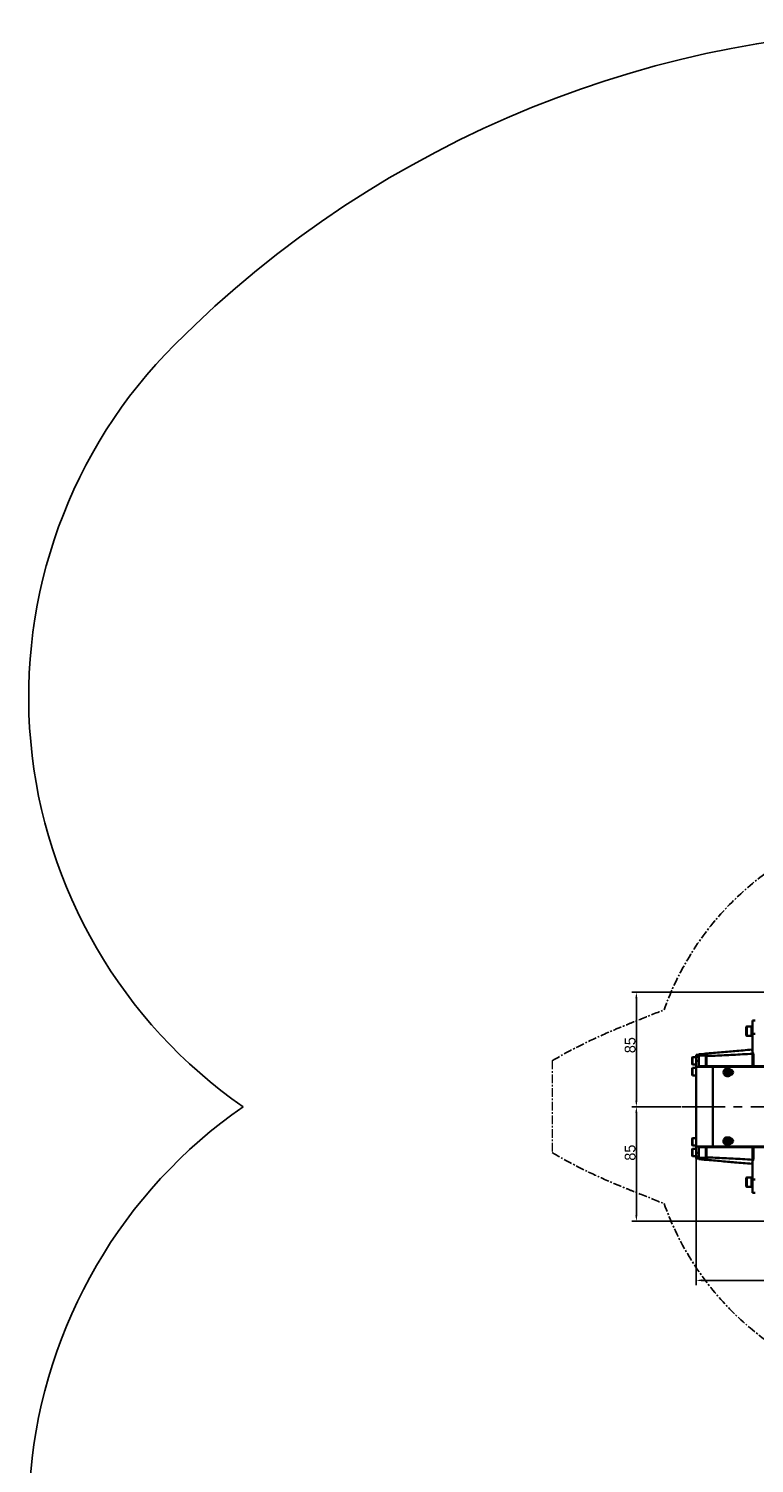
# Model space of a CAD drawing. Header units: millimetres. Extents: x 2633 to 6460, y 1296 to 5553.
# Tile 3 of 29: x 3624 to 4162, y 2896 to 3961. Entities that reach past the tile are written whole.
import ezdxf

# ---------------------------------------------------------------- set-up
doc = ezdxf.new("R2010")
doc.units = ezdxf.units.MM
doc.header["$PDSIZE"] = -1
doc.linetypes.add('CENTER', pattern=[10.16, 6.35, -1.27, 1.27, -1.27])
for name, color, linetype in [('中心线层', 1, 'CENTER'), ('标注层', 7, 'Continuous'), ('细线层', 7, 'Continuous')]:
    doc.layers.add(name, color=color, linetype=linetype)
doc.dimstyles.new('ISO-25(3)', dxfattribs={"dimtxt": 8, "dimasz": 4.5, "dimexe": 3.5, "dimexo": 0.625, "dimtad": 1, "dimtoh": 1, "dimdec": 1, "dimtxsty": 'Standard', "dimcen": 2.5, "dimclrd": 4, "dimclre": 4, "dimclrt": 3, "dimadec": 0, "dimazin": 0, "dimtfac": 1, "dimtdec": 1, "dimtmove": 1, "dimatfit": 3, "dimfxl": 1, "dimarcsym": 0})

# ---------------------------------------------------------------- blocks, each defined once
blk = doc.blocks.new('_D_19')
at = {"layer": 'Defpoints', "color": 0, "transparency": 16777216}
for p in [(4108.4, 3161.1), (4074.5, 3076.1), (4204.7, 3076.1)]:
    blk.add_point(p, dxfattribs=at)
at = {"layer": '标注层', "color": 4, "lineweight": -2, "transparency": 16777216}
for p, q in [((4107.8, 3161.1), (4071, 3161.1)), ((4074.5, 3156.6), (4074.5, 3080.6)), ((4204, 3076.1), (4071, 3076.1))]:
    blk.add_line(p, q, dxfattribs=at)
at = {"layer": '标注层', "color": 4, "transparency": 16777216}
for points in [[(4073.7, 3156.6), (4075.2, 3156.6), (4074.5, 3161.1)], [(4073.7, 3080.6), (4075.2, 3080.6), (4074.5, 3076.1)]]:
    blk.add_solid(points, dxfattribs=at)
at = {"layer": '标注层', "color": 3, "transparency": 16777216, "insert": (4065.8, 3127), "char_height": 8, "attachment_point": 2, "rotation": 90}
blk.add_mtext('85', dxfattribs=at)
blk = doc.blocks.new('_D_20')
at = {"layer": 'Defpoints', "color": 0, "transparency": 16777216}
for p in [(4204.7, 3246.1), (4074.5, 3161.1), (4108.4, 3161.1)]:
    blk.add_point(p, dxfattribs=at)
at = {"layer": '标注层', "color": 4, "lineweight": -2, "transparency": 16777216}
for p, q in [((4204, 3246.1), (4071, 3246.1)), ((4074.5, 3241.6), (4074.5, 3165.6)), ((4107.8, 3161.1), (4071, 3161.1))]:
    blk.add_line(p, q, dxfattribs=at)
at = {"layer": '标注层', "color": 4, "transparency": 16777216}
for points in [[(4073.7, 3241.6), (4075.2, 3241.6), (4074.5, 3246.1)], [(4073.7, 3165.6), (4075.2, 3165.6), (4074.5, 3161.1)]]:
    blk.add_solid(points, dxfattribs=at)
at = {"layer": '标注层', "color": 3, "transparency": 16777216, "insert": (4065.8, 3206.8), "char_height": 8, "width": 4.667, "attachment_point": 2, "rotation": 90}
blk.add_mtext('85', dxfattribs=at)
blk = doc.blocks.new('_D_21')
at = {"layer": 'Defpoints', "color": 0, "transparency": 16777216}
for p in [(4118.8, 3131.6), (4297.7, 3090.1), (4297.7, 3032.2)]:
    blk.add_point(p, dxfattribs=at)
at = {"layer": '标注层', "color": 4, "lineweight": -2, "transparency": 16777216}
for p, q in [((4118.8, 3131), (4118.8, 3028.7)), ((4297.7, 3089.5), (4297.7, 3028.7)), ((4123.3, 3032.2), (4293.2, 3032.2))]:
    blk.add_line(p, q, dxfattribs=at)
at = {"layer": '标注层', "color": 4, "transparency": 16777216}
for points in [[(4123.3, 3033), (4123.3, 3031.5), (4118.8, 3032.2)], [(4293.2, 3033), (4293.2, 3031.5), (4297.7, 3032.2)]]:
    blk.add_solid(points, dxfattribs=at)
at = {"layer": '标注层', "color": 3, "transparency": 16777216, "insert": (4203.3, 3040.8), "char_height": 8, "attachment_point": 2}
blk.add_mtext('178.9', dxfattribs=at)
blk = doc.blocks.new('SW_CENTERMARKSYMBOL_0')
at = {"layer": '中心线层', "color": 0}
for p, q in [((0, 1), (0, 14.2)), ((-1, 0), (-37.86, 0)), ((0, 0), (-0.5, 0)), ((0, 0), (0, 0.5)), ((0, 0), (0, -0.5)), ((0, 0), (0.5, 0)), ((1, 0), (173.46, 0)), ((0, -1), (0, -14.2))]:
    blk.add_line(p, q, dxfattribs=at)

msp = doc.modelspace()

# ---------------------------------------------------------------- linework, layer by layer
at = {"color": 7, "linetype": 'Continuous', "lineweight": 35}
for p, q in [((4156.32, 3220.63), (4155.97, 3220.28)), ((4155.97, 3217.13), (4155.97, 3220.28)), ((4155.97, 3213.98), (4155.97, 3217.13)), ((4159.97, 3220.63), (4156.32, 3220.63)), ((4156.32, 3220.63), (4156.32, 3217.13)), ((4156.32, 3217.13), (4156.32, 3213.63)), ((4160.67, 3220.63), (4159.97, 3220.63)), ((4159.97, 3220.63), (4159.97, 3217.13)), ((4159.97, 3213.63), (4159.97, 3220.63)), ((4159.97, 3217.13), (4159.97, 3213.63)), ((4160.67, 3225.13), (4162.67, 3225.13)), ((4160.67, 3215.13), (4160.67, 3225.13)), ((4155.97, 3213.98), (4156.32, 3213.63)), ((4156.32, 3213.63), (4159.97, 3213.63)), ((4159.97, 3213.63), (4160.67, 3213.63)), ((4162.67, 3215.13), (4160.67, 3215.13)), ((4160.67, 3201.42), (4160.67, 3215.13)), ((4116.07, 3197.88), (4115.77, 3197.58)), ((4115.77, 3192.68), (4115.77, 3197.58)), ((4118.77, 3197.88), (4116.07, 3197.88)), ((4116.07, 3197.88), (4116.07, 3192.42)), ((4118.77, 3199.58), (4120.77, 3199.58)), ((4118.77, 3198.07), (4118.77, 3199.58)), ((4120.77, 3198.07), (4118.77, 3198.07)), ((4118.77, 3195.25), (4118.77, 3198.07)), ((4118.77, 3195.25), (4120.77, 3195.25)), ((4118.77, 3190.63), (4118.77, 3195.25)), ((4124.75, 3200.43), (4120.77, 3200.08)), ((4120.77, 3198.79), (4121.21, 3198.82)), ((4120.77, 3191.13), (4120.77, 3198.79)), ((4121.21, 3198.82), (4125.97, 3199.18)), ((4125.97, 3199.18), (4126.06, 3198.83)), ((4126.06, 3198.83), (4126.06, 3191.13)), ((4126.32, 3199.21), (4126.47, 3198.76)), ((4161.27, 3199.7), (4161.26, 3200.1)), ((4161.27, 3195.76), (4161.27, 3199.7)), ((4115.77, 3192.68), (4116.07, 3192.38)), ((4116.07, 3189.88), (4115.77, 3189.58)), ((4115.77, 3185.07), (4115.77, 3189.58)), ((4115.77, 3184.68), (4115.77, 3185.07)), ((4115.77, 3184.68), (4116.07, 3184.38)), ((4116.07, 3192.42), (4116.07, 3192.38)), ((4116.07, 3192.38), (4118.77, 3192.38)), ((4118.77, 3189.88), (4116.07, 3189.88)), ((4116.07, 3189.88), (4116.07, 3184.82)), ((4116.07, 3184.82), (4116.07, 3184.38)), ((4116.07, 3184.38), (4118.77, 3184.38)), ((4118.77, 3190.63), (4118.77, 3131.63)), ((4118.77, 3190.63), (4131.14, 3190.63)), ((4120.77, 3191.13), (4120.77, 3190.63)), ((4120.77, 3191.13), (4132.17, 3191.13)), ((4131.14, 3190.63), (4131.14, 3131.63)), ((4131.14, 3190.63), (4261.49, 3190.63)), ((4132.17, 3191.13), (4251.75, 3191.13)), ((4140.19, 3187.15), (4141.15, 3188.05)), ((4140.38, 3185.72), (4140.19, 3187.15)), ((4141.08, 3187.15), (4140.19, 3187.15)), ((4141.53, 3185.2), (4140.38, 3185.72)), ((4141.27, 3185.72), (4140.38, 3185.72)), ((4141.15, 3188.05), (4142.31, 3187.53)), ((4142.89, 3189.38), (4141.5, 3189.38)), ((4141.5, 3183.88), (4142.89, 3183.88)), ((4142.49, 3186.1), (4141.53, 3185.2)), ((4142.31, 3187.53), (4142.49, 3186.1)), ((4116.07, 3137.88), (4115.77, 3137.58)), ((4115.77, 3133.02), (4115.77, 3137.58)), ((4115.77, 3132.68), (4115.77, 3133.02)), ((4115.77, 3132.68), (4116.07, 3132.38)), ((4118.77, 3137.88), (4116.07, 3137.88)), ((4116.07, 3137.88), (4116.07, 3132.76)), ((4116.07, 3132.76), (4116.07, 3132.38)), ((4116.07, 3132.38), (4118.77, 3132.38)), ((4131.14, 3131.63), (4118.77, 3131.63)), ((4118.77, 3131.63), (4118.77, 3127.01)), ((4120.77, 3131.63), (4120.77, 3131.13)), ((4120.77, 3131.13), (4132.17, 3131.13)), ((4120.77, 3131.13), (4120.77, 3123.47)), ((4126.06, 3123.43), (4126.06, 3131.13)), ((4131.14, 3131.63), (4261.49, 3131.63)), ((4132.17, 3131.13), (4251.75, 3131.13)), ((4140.22, 3136.25), (4141.24, 3137.07)), ((4140.32, 3134.81), (4140.22, 3136.25)), ((4141.12, 3136.25), (4140.22, 3136.25)), ((4141.44, 3134.19), (4140.32, 3134.81)), ((4141.22, 3134.81), (4140.32, 3134.81)), ((4141.24, 3137.07), (4142.36, 3136.45)), ((4142.46, 3135.01), (4141.44, 3134.19)), ((4142.89, 3138.38), (4141.5, 3138.38)), ((4141.5, 3132.88), (4142.89, 3132.88)), ((4142.36, 3136.45), (4142.46, 3135.01)), ((4116.07, 3129.88), (4115.77, 3129.58)), ((4115.77, 3124.68), (4115.77, 3129.58)), ((4115.77, 3124.68), (4116.07, 3124.38)), ((4118.77, 3129.88), (4116.07, 3129.88)), ((4116.07, 3129.88), (4116.07, 3124.38)), ((4116.07, 3124.38), (4118.77, 3124.38)), ((4120.77, 3127.01), (4118.77, 3127.01)), ((4118.77, 3127.01), (4118.77, 3124.19)), ((4118.77, 3124.19), (4120.77, 3124.19)), ((4118.77, 3124.19), (4118.77, 3122.67)), ((4120.77, 3122.67), (4118.77, 3122.67)), ((4120.77, 3123.47), (4121.21, 3123.43)), ((4124.75, 3121.82), (4120.77, 3122.17)), ((4121.21, 3123.43), (4125.97, 3123.08)), ((4125.97, 3123.08), (4126.06, 3123.43)), ((4126.32, 3123.05), (4126.47, 3123.49)), ((4160.67, 3107.13), (4160.67, 3120.84)), ((4161.26, 3122.15), (4161.27, 3122.55)), ((4161.27, 3126.49), (4161.27, 3122.55)), ((4156.32, 3108.63), (4155.97, 3108.28)), ((4155.97, 3105.13), (4155.97, 3108.28)), ((4155.97, 3101.98), (4155.97, 3105.13)), ((4155.97, 3101.98), (4156.32, 3101.63)), ((4159.97, 3108.63), (4156.32, 3108.63)), ((4156.32, 3108.63), (4156.32, 3105.13)), ((4156.32, 3105.13), (4156.32, 3101.63)), ((4156.32, 3101.63), (4159.97, 3101.63)), ((4160.67, 3108.63), (4159.97, 3108.63)), ((4159.97, 3108.63), (4159.97, 3105.13)), ((4159.97, 3101.63), (4159.97, 3108.63)), ((4159.97, 3105.13), (4159.97, 3101.63)), ((4159.97, 3101.63), (4160.67, 3101.63)), ((4160.67, 3107.13), (4162.67, 3107.13)), ((4160.67, 3097.13), (4160.67, 3107.13)), ((4162.67, 3097.13), (4160.67, 3097.13))]:
    msp.add_line(p, q, dxfattribs=at)
at = {"linetype": 'Continuous', "lineweight": 35}
for p, q in [((4126.47, 3191.13), (4126.47, 3198.76)), ((4160.69, 3200.43), (4160.69, 3191.13)), ((4132.17, 3191.13), (4132.17, 3190.63)), ((4126.47, 3131.13), (4126.47, 3123.49)), ((4132.17, 3131.63), (4132.17, 3131.13)), ((4160.69, 3121.82), (4160.69, 3131.13))]:
    msp.add_line(p, q, dxfattribs=at)
at = {"color": 7, "linetype": 'Continuous', "lineweight": 35, "flags": 128}
for points in [[(4139.3, 3187.63), (4139.76, 3188.48), (4140.45, 3189.09), (4141.28, 3189.37), (4142.14, 3189.27), (4142.92, 3188.82), (4143.5, 3188.07), (4143.81, 3187.13), (4143.81, 3186.12), (4143.5, 3185.18), (4142.91, 3184.43), (4142.14, 3183.98), (4141.27, 3183.89), (4140.44, 3184.17), (4139.75, 3184.78), (4139.3, 3185.64), (4139.14, 3186.63), (4139.3, 3187.63)], [(4139.38, 3187.52), (4139.24, 3186.58), (4139.42, 3185.64), (4139.89, 3184.86), (4140.58, 3184.34), (4141.39, 3184.18), (4142.19, 3184.38), (4142.86, 3184.93), (4143.3, 3185.74), (4143.44, 3186.68), (4143.26, 3187.61), (4142.79, 3188.4), (4142.1, 3188.91), (4141.3, 3189.08), (4140.5, 3188.87), (4139.82, 3188.32), (4139.38, 3187.52)], [(4142.89, 3189.38), (4143.54, 3189.27), (4144.31, 3188.82), (4144.89, 3188.07), (4145.2, 3187.13), (4145.2, 3186.12), (4144.89, 3185.18), (4144.3, 3184.43), (4143.53, 3183.98), (4142.89, 3183.88)], [(4139.37, 3136.8), (4139.87, 3137.62), (4140.6, 3138.17), (4141.45, 3138.38), (4142.3, 3138.21), (4143.05, 3137.7), (4143.58, 3136.9), (4143.84, 3135.94), (4143.78, 3134.93), (4143.4, 3134.01), (4142.78, 3133.32), (4141.97, 3132.93), (4141.11, 3132.91), (4140.29, 3133.26), (4139.64, 3133.93), (4139.24, 3134.82), (4139.14, 3135.83), (4139.37, 3136.8)], [(4139.44, 3136.68), (4139.24, 3135.75), (4139.36, 3134.8), (4139.78, 3133.98), (4140.44, 3133.41), (4141.24, 3133.18), (4142.05, 3133.32), (4142.75, 3133.81), (4143.24, 3134.58), (4143.44, 3135.51), (4143.32, 3136.45), (4142.9, 3137.27), (4142.24, 3137.84), (4141.44, 3138.07), (4140.63, 3137.93), (4139.93, 3137.44), (4139.44, 3136.68)], [(4142.89, 3138.38), (4143.69, 3138.21), (4144.44, 3137.7), (4144.98, 3136.9), (4145.23, 3135.94), (4145.17, 3134.93), (4144.8, 3134.01), (4144.17, 3133.32), (4143.37, 3132.93), (4142.89, 3132.88)]]:
    msp.add_lwpolyline(points, dxfattribs=at)
at = {"color": 4}
for centre, radius, start, end in [((4297.67, 3161.13), 800, 225, 135), ((3993.62, 3465.18), 370, 135, 235.26265), ((3993.62, 2857.07), 370, 124.73735, 225)]:
    msp.add_arc(centre, radius, start, end, dxfattribs=at)
at = {"color": 2, "linetype": 'CENTER'}
msp.add_arc((4297.67, 3161.13), 215, 199.53591, 160.46409, dxfattribs=at)
at = {"color": 7, "linetype": 'Continuous', "lineweight": 35}
for centre, radius, start, end in [((4126.25, 3198.05), 1.16, 86.18217, 103.81783), ((4126.06, 3197.53), 1.3, 71.46454, 90.14953), ((4160.27, 3202.54), 1, 66.42182, 95), ((4160.62, 3199.67), 0.766, 34.6288, 85.24566), ((4144.36, 3186.63), 1.82, 279.64887, 80.35113), ((4144.36, 3135.63), 1.82, 279.64887, 80.35113), ((4126.25, 3124.2), 1.16, 256.18217, 273.81783), ((4126.06, 3124.72), 1.3, 269.85047, 288.53546), ((4160.62, 3122.59), 0.766, 274.75434, 325.3712), ((4160.27, 3119.72), 1, 265, 293.57818)]:
    msp.add_arc(centre, radius, start, end, dxfattribs=at)
at = {"color": 2, "linetype": 'CENTER'}
for points, knots in [([(4012.04, 3195.21), (4019.7, 3199.76), (4027.55, 3203.97), (4041.78, 3210.96), (4048.11, 3213.86), (4057.94, 3218.11), (4061.4, 3219.56), (4067.52, 3222.07), (4070.19, 3223.14), (4073.9, 3224.62), (4074.94, 3225.03), (4075.99, 3225.45), (4082.4, 3228), (4088.75, 3230.52), (4095.05, 3233.02), (4095.07, 3233.03), (4095.08, 3233.04), (4095.1, 3233.04)], [0.66047572, 0.66047572, 0.66047572, 0.66047572, 0.78793597, 0.78793597, 0.88804424, 0.88804424, 0.94212647, 0.94212647, 0.98365331, 0.98365331, 1, 1, 1, 1.10033638, 1.10033638, 1.10033638, 1.10061293, 1.10061293, 1.10061293, 1.10061293]), ([(4012.04, 3127.04), (4019.7, 3122.49), (4027.55, 3118.28), (4041.78, 3111.29), (4048.11, 3108.4), (4057.94, 3104.15), (4061.4, 3102.7), (4067.52, 3100.19), (4070.19, 3099.11), (4073.9, 3097.64), (4074.94, 3097.22), (4075.99, 3096.81), (4082.4, 3094.26), (4088.75, 3091.73), (4095.05, 3089.23)], [0.66047572, 0.66047572, 0.66047572, 0.66047572, 0.78793597, 0.78793597, 0.88804424, 0.88804424, 0.94212647, 0.94212647, 0.98365331, 0.98365331, 1, 1, 1, 1.10033638, 1.10033638, 1.10033638, 1.10033638])]:
    msp.add_open_spline(points, degree=3, knots=knots, dxfattribs=at)
at = {"color": 7, "linetype": 'Continuous', "lineweight": 35}
for points, knots in [([(4120.77, 3200.08), (4120.77, 3200.03), (4120.77, 3199.95), (4120.77, 3199.56), (4120.77, 3199.45)], [0, 0, 0, 0, 0.7179627, 1, 1, 1, 1]), ([(4120.77, 3199.45), (4120.86, 3199.41), (4120.98, 3199.36), (4121.09, 3199.27), (4121.17, 3199.11), (4121.19, 3198.95), (4121.21, 3198.82)], [0, 0, 0, 0, 0.2791965, 0.3986976, 0.5103853, 1, 1, 1, 1]), ([(4120.77, 3199.45), (4120.77, 3199.4), (4120.77, 3199.28), (4120.77, 3199.07), (4120.77, 3198.88), (4120.77, 3198.79)], [0, 0, 0, 0, 0.2413342, 0.6192912, 1, 1, 1, 1]), ([(4160.19, 3203.53), (4158, 3203.34), (4153.78, 3202.97), (4147.75, 3202.44), (4141.87, 3201.93), (4136.06, 3201.42), (4130.25, 3200.91), (4126.56, 3200.59), (4124.75, 3200.43)], [0, 0, 0, 0, 0.1795191, 0.3461299, 0.4998693, 0.6707853, 0.8383917, 1, 1, 1, 1]), ([(4124.75, 3200.43), (4125.02, 3200.39), (4125.43, 3200.32), (4125.96, 3199.79), (4126.2, 3199.4), (4126.32, 3199.21)], [0, 0, 0, 0, 0.4983209, 0.7491411, 1, 1, 1, 1]), ([(4124.75, 3200.43), (4124.96, 3200.39), (4125.37, 3200.3), (4125.77, 3199.55), (4125.97, 3199.18)], [0, 0, 0, 0, 0.49939644, 1, 1, 1, 1]), ([(4126.47, 3198.76), (4128.6, 3198.83), (4132.91, 3198.98), (4139.59, 3199.28), (4146.36, 3199.61), (4153.38, 3200), (4158.19, 3200.28), (4160.69, 3200.43)], [0, 0, 0, 0, 0.19471069, 0.39334099, 0.58911428, 0.78578404, 1, 1, 1, 1]), ([(4160.69, 3200.43), (4160.66, 3200.9), (4160.6, 3201.82), (4160.47, 3202.79), (4160.33, 3203.42), (4160.23, 3203.5), (4160.19, 3203.53)], [0, 0, 0, 0, 0.2527595, 0.5030068, 0.7512906, 1, 1, 1, 1]), ([(4160.67, 3201.42), (4160.67, 3201.5), (4160.67, 3201.67), (4160.67, 3201.95), (4160.67, 3202.12), (4160.67, 3202.22)], [0, 0, 0, 0, 0.2782744, 0.5576128, 1, 1, 1, 1]), ([(4161.26, 3200.1), (4161.22, 3200.35), (4161.17, 3200.74), (4160.94, 3201.19), (4160.75, 3201.35), (4160.67, 3201.42)], [0, 0, 0, 0, 0.5065596, 0.7825713, 1, 1, 1, 1]), ([(4161.27, 3191.13), (4161.27, 3191.16), (4161.27, 3192.55), (4161.27, 3194.18), (4161.27, 3195.76)], [0, 0, 0, 0, 0.0220616, 1, 1, 1, 1]), ([(4141.78, 3187.77), (4141.72, 3187.7), (4141.53, 3187.5), (4141.26, 3187.29), (4141.08, 3187.15)], [0, 0, 0, 0, 0.3214314, 1, 1, 1, 1]), ([(4141.08, 3187.15), (4141.15, 3186.9), (4141.27, 3186.42), (4141.27, 3185.95), (4141.27, 3185.72)], [0, 0, 0, 0, 0.534625, 1, 1, 1, 1]), ([(4141.27, 3185.72), (4141.32, 3185.71), (4141.52, 3185.63), (4141.7, 3185.55), (4141.84, 3185.49)], [0, 0, 0, 0, 0.222359, 1, 1, 1, 1]), ([(4141.8, 3136.76), (4141.75, 3136.72), (4141.56, 3136.54), (4141.31, 3136.37), (4141.12, 3136.25)], [0, 0, 0, 0, 0.2578671, 1, 1, 1, 1]), ([(4141.12, 3136.25), (4141.17, 3135.99), (4141.26, 3135.51), (4141.23, 3135.03), (4141.22, 3134.81)], [0, 0, 0, 0, 0.534625, 1, 1, 1, 1]), ([(4141.22, 3134.81), (4141.26, 3134.79), (4141.48, 3134.69), (4141.67, 3134.58), (4141.82, 3134.5)], [0, 0, 0, 0, 0.2011518, 1, 1, 1, 1]), ([(4161.27, 3131.13), (4161.27, 3131.1), (4161.27, 3129.7), (4161.27, 3128.08), (4161.27, 3126.49)], [0, 0, 0, 0, 0.0220616, 1, 1, 1, 1]), ([(4120.77, 3122.81), (4120.77, 3122.85), (4120.77, 3122.97), (4120.77, 3123.19), (4120.77, 3123.37), (4120.77, 3123.47)], [0, 0, 0, 0, 0.2413342, 0.6192912, 1, 1, 1, 1]), ([(4120.77, 3122.81), (4120.86, 3122.84), (4120.98, 3122.89), (4121.09, 3122.99), (4121.17, 3123.15), (4121.19, 3123.3), (4121.21, 3123.43)], [0, 0, 0, 0, 0.2791965, 0.3986976, 0.5103853, 1, 1, 1, 1]), ([(4120.77, 3122.17), (4120.77, 3122.2), (4120.77, 3122.25), (4120.77, 3122.61), (4120.77, 3122.81)], [0, 0, 0, 0, 0.476218, 1, 1, 1, 1]), ([(4124.75, 3121.82), (4124.85, 3121.83), (4125.05, 3121.85), (4125.48, 3122.16), (4125.77, 3122.71), (4125.97, 3123.08)], [0, 0, 0, 0, 0.25078295, 0.50044727, 1, 1, 1, 1]), ([(4124.75, 3121.82), (4125.02, 3121.87), (4125.43, 3121.93), (4125.96, 3122.47), (4126.2, 3122.85), (4126.32, 3123.05)], [0, 0, 0, 0, 0.49832088, 0.74914113, 1, 1, 1, 1]), ([(4160.19, 3118.72), (4158, 3118.91), (4153.78, 3119.28), (4147.75, 3119.81), (4141.87, 3120.32), (4136.06, 3120.83), (4130.25, 3121.34), (4126.56, 3121.66), (4124.75, 3121.82)], [0, 0, 0, 0, 0.1795191, 0.3461299, 0.4998693, 0.6707853, 0.8383917, 1, 1, 1, 1]), ([(4126.47, 3123.49), (4128.6, 3123.42), (4132.91, 3123.27), (4139.59, 3122.98), (4146.36, 3122.64), (4153.38, 3122.26), (4158.19, 3121.97), (4160.69, 3121.82)], [0, 0, 0, 0, 0.1947107, 0.393341, 0.5891143, 0.785784, 1, 1, 1, 1]), ([(4160.69, 3121.82), (4160.66, 3121.36), (4160.6, 3120.44), (4160.47, 3119.47), (4160.33, 3118.83), (4160.23, 3118.76), (4160.19, 3118.72)], [0, 0, 0, 0, 0.2527595, 0.5030068, 0.7512906, 1, 1, 1, 1]), ([(4160.67, 3120.84), (4160.77, 3120.92), (4160.98, 3121.11), (4161.18, 3121.58), (4161.23, 3121.95), (4161.26, 3122.15)], [0, 0, 0, 0, 0.2481767, 0.5889344, 1, 1, 1, 1]), ([(4160.67, 3120.84), (4160.67, 3120.67), (4160.67, 3120.36), (4160.67, 3120.16), (4160.67, 3120.07)], [0, 0, 0, 0, 0.5591135, 1, 1, 1, 1])]:
    msp.add_open_spline(points, degree=3, knots=knots, dxfattribs=at)
at = {"layer": '细线层', "color": 2, "linetype": 'CENTER', "lineweight": 20}
msp.add_line((4012.04, 3195.21), (4012.04, 3127.04), dxfattribs=at)

# ---------------------------------------------------------------- block references
at = {"layer": '中心线层', "color": 4, "xscale": 5, "yscale": 5, "zscale": 5}
msp.add_blockref('SW_CENTERMARKSYMBOL_0', (4297.67, 3161.13), dxfattribs=at)

# ---------------------------------------------------------------- dimensions: what is measured, and where the dimension line sits
at = {"layer": '标注层'}
for base, p1, p2, picture, middle in [((4074.47, 3161.13), (4204.67, 3246.13), (4108.4, 3161.13), '_D_20', (4074.47, 3206.83)), ((4074.47, 3076.13), (4108.4, 3161.13), (4204.67, 3076.13), '_D_19', (4074.47, 3126.97))]:
    dim = msp.add_linear_dim(base=base, p1=p1, p2=p2, angle=90, text='85', dimstyle='ISO-25(3)', dxfattribs=at)
    dim.commit()
    dim.dimension.update_dxf_attribs({"geometry": picture, "text_midpoint": middle, "dimtype": 160})
dim = msp.add_linear_dim(base=(4297.67, 3032.21), p1=(4118.77, 3131.63), p2=(4297.67, 3090.13), text='178.9', dimstyle='ISO-25(3)', dxfattribs=at)
dim.commit()
dim.dimension.update_dxf_attribs({"geometry": '_D_21', "text_midpoint": (4203.31, 3032.21), "dimtype": 160})

doc.saveas('drawing.dxf')
